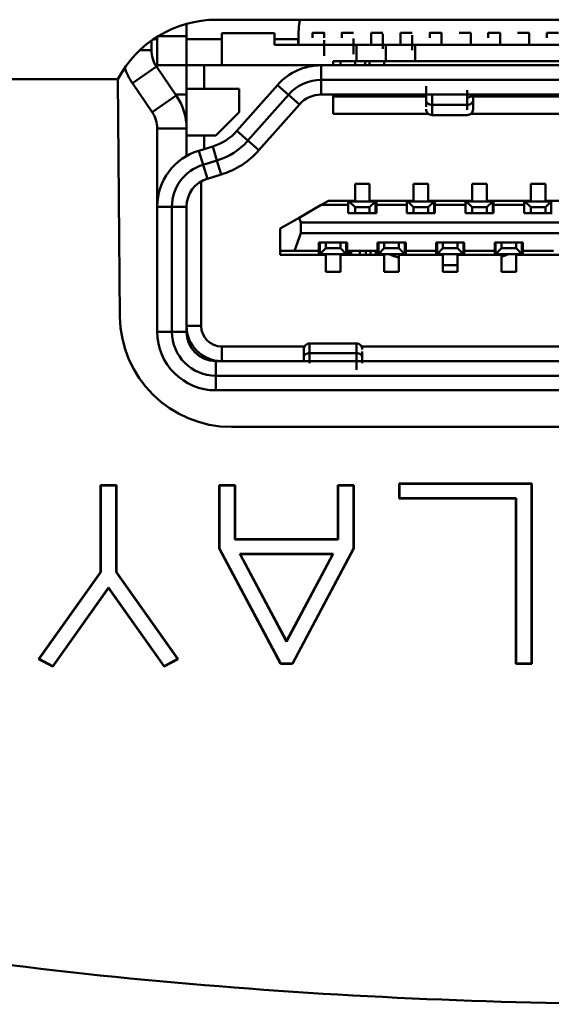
# Model space of a CAD drawing. Header units: inches. Extents: x 3.3 to 32.6, y -0.9 to 23.7.
# Tile 24 of 51: x 13.442 to 13.799, y 17.667 to 18.329. Entities that reach past the tile are written whole.
import ezdxf

# ---------------------------------------------------------------- set-up
doc = ezdxf.new("R2010")
doc.units = ezdxf.units.IN
doc.header["$MEASUREMENT"] = 0
doc.layers.add('Visible Edges(ANSI)', color=7, linetype='Continuous', lineweight=50)

msp = doc.modelspace()

# ---------------------------------------------------------------- linework, layer by layer
at = {"layer": 'Visible Edges(ANSI)'}
for p, q in [((13.57392, 18.32909), (14.08589, 18.32909)), ((13.55376, 18.32632), (13.55376, 18.3181)), ((13.55376, 18.3181), (13.55376, 18.32632)), ((13.53407, 18.31609), (13.53172, 18.31609)), ((13.55376, 18.3181), (13.53485, 18.3181)), ((13.53485, 18.3181), (13.55376, 18.3181)), ((13.57738, 18.31609), (13.55376, 18.31609)), ((13.57738, 18.32007), (13.57738, 18.29842)), ((13.61281, 18.32007), (13.57738, 18.32007)), ((13.61281, 18.3122), (13.61281, 18.32007)), ((13.61281, 18.31609), (13.62865, 18.31609)), ((13.62868, 18.3122), (13.62865, 18.31609)), ((13.62888, 18.3122), (13.62888, 18.31609)), ((13.63841, 18.32027), (13.64628, 18.32027)), ((13.65809, 18.32027), (13.66596, 18.32027)), ((13.66596, 18.32027), (13.65809, 18.32027)), ((13.67778, 18.32027), (13.68565, 18.32027)), ((13.69746, 18.32027), (13.70533, 18.32027)), ((13.70533, 18.32027), (13.69746, 18.32027)), ((13.71715, 18.32027), (13.72502, 18.32027)), ((13.73683, 18.32027), (13.7447, 18.32027)), ((13.7447, 18.32027), (13.73683, 18.32027)), ((13.75652, 18.32027), (13.76439, 18.32027)), ((13.7762, 18.32027), (13.78407, 18.32027)), ((13.78407, 18.32027), (13.7762, 18.32027)), ((13.79589, 18.32027), (13.80376, 18.32027)), ((13.53014, 18.30866), (13.52247, 18.30866)), ((13.52247, 18.30866), (13.53014, 18.30866)), ((13.53014, 18.30866), (13.53014, 18.31498)), ((13.53014, 18.30866), (13.53014, 18.31498)), ((13.66793, 18.3122), (13.61281, 18.3122)), ((13.66793, 18.3122), (13.61281, 18.3122)), ((13.66793, 18.30118), (13.66793, 18.3122)), ((13.66793, 18.30118), (13.66793, 18.3122)), ((13.68762, 18.3122), (13.68762, 18.30118)), ((13.9514, 18.3122), (13.7073, 18.3122)), ((13.9514, 18.3122), (13.7073, 18.3122)), ((13.7073, 18.3122), (13.7073, 18.30118)), ((13.7073, 18.30118), (13.7073, 18.3122)), ((13.53359, 18.29753), (13.51735, 18.28639)), ((13.51735, 18.28639), (13.53359, 18.29753)), ((13.54686, 18.27816), (13.53359, 18.29753)), ((13.55376, 18.29842), (13.53407, 18.29842)), ((13.53407, 18.29842), (13.53407, 18.29681)), ((13.53407, 18.29842), (13.55376, 18.29842)), ((13.55376, 18.29842), (13.56557, 18.29842)), ((13.55376, 18.29842), (13.56557, 18.29842)), ((13.55376, 18.28267), (13.55376, 18.29842)), ((13.57738, 18.29842), (13.56557, 18.29842)), ((13.56557, 18.29842), (13.56557, 18.28267)), ((13.56557, 18.29842), (13.57738, 18.29842)), ((13.56557, 18.29842), (13.56557, 18.28267)), ((13.57738, 18.29842), (13.64431, 18.29842)), ((13.64037, 18.29822), (13.64037, 18.29842)), ((13.64037, 18.29822), (13.64037, 18.29842)), ((13.64431, 18.28858), (13.64431, 18.29842)), ((13.64431, 18.29842), (13.85258, 18.29842)), ((13.64431, 18.29842), (13.64431, 18.28858)), ((13.65218, 18.30118), (13.66793, 18.30118)), ((13.65218, 18.29842), (13.65218, 18.30118)), ((13.65218, 18.29842), (13.65218, 18.30118)), ((13.65218, 18.30118), (13.66793, 18.30118)), ((13.65711, 18.30118), (13.65711, 18.29842)), ((13.65711, 18.29842), (13.65711, 18.30118)), ((13.66695, 18.29842), (13.66695, 18.30118)), ((13.67384, 18.30118), (13.67384, 18.29842)), ((13.67679, 18.30118), (13.67679, 18.29842)), ((13.67679, 18.29842), (13.67679, 18.30118)), ((13.68663, 18.29842), (13.68663, 18.30118)), ((13.7073, 18.30118), (13.9514, 18.30118)), ((13.7073, 18.30118), (13.9514, 18.30118)), ((13.00385, 18.28909), (13.50759, 18.28909)), ((13.00386, 18.28909), (13.50759, 18.28909)), ((13.50898, 18.12966), (13.50759, 18.28909)), ((13.51735, 18.28639), (13.53063, 18.26703)), ((13.53063, 18.26703), (13.51735, 18.28639)), ((13.55376, 18.28267), (13.56557, 18.28267)), ((13.56557, 18.28267), (13.55376, 18.28267)), ((13.55376, 18.28267), (13.55376, 18.27873)), ((13.55376, 18.27873), (13.55376, 18.28267)), ((13.56557, 18.28267), (13.58919, 18.28267)), ((13.56557, 18.28267), (13.58919, 18.28267)), ((13.58761, 18.2543), (13.61479, 18.2851)), ((13.58919, 18.28267), (13.58919, 18.26692)), ((13.58919, 18.28267), (13.58919, 18.26692)), ((13.62217, 18.27859), (13.61479, 18.2851)), ((13.61479, 18.2851), (13.62217, 18.27859)), ((13.64431, 18.28858), (13.85258, 18.28858)), ((13.64431, 18.27873), (13.64431, 18.28858)), ((13.85258, 18.28858), (13.64431, 18.28858)), ((13.64431, 18.27873), (13.64431, 18.28858)), ((13.54686, 18.27816), (13.53063, 18.26703)), ((13.53063, 18.26703), (13.54686, 18.27816)), ((13.55376, 18.27873), (13.54647, 18.27873)), ((13.54647, 18.27873), (13.55376, 18.27873)), ((13.55376, 18.27873), (13.55376, 18.2559)), ((13.55376, 18.2559), (13.55376, 18.27873)), ((13.59499, 18.24779), (13.62217, 18.27859)), ((13.62217, 18.27859), (13.59499, 18.24779)), ((13.62217, 18.27859), (13.62955, 18.27208)), ((13.62217, 18.27859), (13.62955, 18.27208)), ((13.85258, 18.27873), (13.64431, 18.27873)), ((13.65218, 18.26574), (13.65218, 18.27873)), ((13.65218, 18.26574), (13.65218, 18.27873)), ((13.71476, 18.27755), (13.65218, 18.27755)), ((13.65711, 18.27873), (13.65711, 18.27755)), ((13.65711, 18.27755), (13.65711, 18.27873)), ((13.66695, 18.27755), (13.66695, 18.27873)), ((13.67384, 18.27873), (13.67384, 18.27755)), ((13.67679, 18.27873), (13.67679, 18.27755)), ((13.67679, 18.27755), (13.67679, 18.27873)), ((13.68663, 18.27755), (13.68663, 18.27873)), ((13.71476, 18.27873), (13.71476, 18.27463)), ((13.71476, 18.27463), (13.71476, 18.27873)), ((13.7187, 18.27873), (13.7187, 18.27184)), ((13.7187, 18.27873), (13.7187, 18.27184)), ((13.74232, 18.27184), (13.74232, 18.27873)), ((13.91244, 18.27755), (13.74496, 18.27755)), ((13.74626, 18.27873), (13.74626, 18.27463)), ((13.62955, 18.27208), (13.60237, 18.24128)), ((13.7187, 18.27184), (13.74232, 18.27184)), ((13.7187, 18.27184), (13.74232, 18.27184)), ((13.58919, 18.26692), (13.57344, 18.25118)), ((13.58919, 18.26692), (13.57344, 18.25118)), ((13.71634, 18.26574), (13.65218, 18.26574)), ((13.65218, 18.26574), (13.71634, 18.26574)), ((13.7187, 18.26495), (13.74232, 18.26495)), ((13.91638, 18.26574), (13.74468, 18.26574)), ((13.74468, 18.26574), (13.91638, 18.26574)), ((13.53407, 18.20334), (13.53407, 18.2559)), ((13.53407, 18.2559), (13.55376, 18.2559)), ((13.53407, 18.2559), (13.55376, 18.2559)), ((13.55376, 18.2559), (13.55376, 18.25118)), ((13.55376, 18.2559), (13.55376, 18.25118)), ((13.55376, 18.23744), (13.55376, 18.25118)), ((13.55376, 18.25118), (13.56557, 18.25118)), ((13.56557, 18.25118), (13.55376, 18.25118)), ((13.57344, 18.25118), (13.56557, 18.25118)), ((13.56557, 18.25118), (13.56557, 18.24209)), ((13.56557, 18.25118), (13.56557, 18.24209)), ((13.57344, 18.25118), (13.56557, 18.25118)), ((13.58761, 18.2543), (13.59499, 18.24779)), ((13.59499, 18.24779), (13.58761, 18.2543)), ((13.56201, 18.24101), (13.57134, 18.24385)), ((13.57134, 18.24385), (13.56201, 18.24101)), ((13.57134, 18.24385), (13.5742, 18.23443)), ((13.5742, 18.23443), (13.57134, 18.24385)), ((13.59499, 18.24779), (13.60237, 18.24128)), ((13.60237, 18.24128), (13.59499, 18.24779)), ((13.56201, 18.24101), (13.56487, 18.23159)), ((13.56487, 18.23159), (13.56201, 18.24101)), ((13.56487, 18.23159), (13.5742, 18.23443)), ((13.5742, 18.23443), (13.56487, 18.23159)), ((13.56773, 18.22218), (13.56487, 18.23159)), ((13.56773, 18.22218), (13.56487, 18.23159)), ((13.5742, 18.23443), (13.57705, 18.22501)), ((13.57705, 18.22501), (13.5742, 18.23443)), ((13.57705, 18.22501), (13.56773, 18.22218)), ((13.5636, 18.22039), (13.5636, 18.12322)), ((13.5636, 18.22039), (13.5636, 18.12322)), ((13.66695, 18.20728), (13.66695, 18.2187)), ((13.66695, 18.2187), (13.67679, 18.2187)), ((13.66695, 18.20728), (13.66695, 18.2187)), ((13.66695, 18.2187), (13.67679, 18.2187)), ((13.67679, 18.2187), (13.67679, 18.20728)), ((13.67679, 18.2187), (13.67679, 18.20728)), ((13.70632, 18.20728), (13.70632, 18.2187)), ((13.70632, 18.2187), (13.71616, 18.2187)), ((13.70632, 18.20728), (13.70632, 18.2187)), ((13.70632, 18.2187), (13.71616, 18.2187)), ((13.71616, 18.2187), (13.71616, 18.20728)), ((13.71616, 18.2187), (13.71616, 18.20728)), ((13.74569, 18.20728), (13.74569, 18.2187)), ((13.74569, 18.2187), (13.75553, 18.2187)), ((13.74569, 18.20728), (13.74569, 18.2187)), ((13.74569, 18.2187), (13.75553, 18.2187)), ((13.75553, 18.2187), (13.75553, 18.20728)), ((13.75553, 18.2187), (13.75553, 18.20728)), ((13.78506, 18.20728), (13.78506, 18.2187)), ((13.78506, 18.2187), (13.7949, 18.2187)), ((13.78506, 18.20728), (13.78506, 18.2187)), ((13.78506, 18.2187), (13.7949, 18.2187)), ((13.7949, 18.2187), (13.7949, 18.20728)), ((13.7949, 18.2187), (13.7949, 18.20728)), ((13.53407, 18.11929), (13.53407, 18.20334)), ((13.53407, 18.20334), (13.54392, 18.20334)), ((13.54392, 18.20334), (13.53407, 18.20334)), ((13.54392, 18.20334), (13.54392, 18.11929)), ((13.54392, 18.11929), (13.54392, 18.20334)), ((13.54392, 18.20334), (13.55376, 18.20334)), ((13.54392, 18.20334), (13.55376, 18.20334)), ((13.55376, 18.20334), (13.55376, 18.11929)), ((13.55376, 18.20334), (13.55376, 18.11929)), ((13.62941, 18.19592), (13.64431, 18.20452)), ((13.62941, 18.19592), (13.64431, 18.20452)), ((13.64431, 18.20452), (13.64908, 18.20728)), ((13.64908, 18.20728), (13.64431, 18.20452)), ((13.64431, 18.20452), (13.66242, 18.20452)), ((13.64431, 18.20452), (13.66242, 18.20452)), ((13.64908, 18.20728), (13.66695, 18.20728)), ((13.66242, 18.20728), (13.64908, 18.20728)), ((13.66242, 18.20452), (13.66242, 18.20728)), ((13.66242, 18.20452), (13.66242, 18.20728)), ((13.66242, 18.20452), (13.66242, 18.19901)), ((13.66242, 18.19901), (13.66242, 18.20452)), ((13.66301, 18.20688), (13.66695, 18.20295)), ((13.68073, 18.20688), (13.66301, 18.20688)), ((13.66695, 18.20295), (13.67679, 18.20295)), ((13.66695, 18.20295), (13.66695, 18.19901)), ((13.67679, 18.20295), (13.66695, 18.20295)), ((13.67679, 18.20728), (13.70632, 18.20728)), ((13.67679, 18.20295), (13.68073, 18.20688)), ((13.67679, 18.20295), (13.68073, 18.20688)), ((13.67679, 18.19901), (13.67679, 18.20295)), ((13.67679, 18.19901), (13.67679, 18.20295)), ((13.68073, 18.20688), (13.68073, 18.19901)), ((13.68073, 18.20688), (13.68073, 18.19901)), ((13.68132, 18.20688), (13.68073, 18.20688)), ((13.70179, 18.20728), (13.68132, 18.20728)), ((13.68132, 18.20728), (13.68132, 18.20452)), ((13.68132, 18.20728), (13.68132, 18.20452)), ((13.68132, 18.19901), (13.68132, 18.20452)), ((13.68132, 18.20452), (13.70179, 18.20452)), ((13.68132, 18.20452), (13.70179, 18.20452)), ((13.68132, 18.20452), (13.68132, 18.19901)), ((13.70179, 18.20452), (13.70179, 18.20728)), ((13.70179, 18.20452), (13.70179, 18.20728)), ((13.70179, 18.20452), (13.70179, 18.19901)), ((13.70179, 18.19901), (13.70179, 18.20452)), ((13.70238, 18.20688), (13.70632, 18.20295)), ((13.7201, 18.20688), (13.70238, 18.20688)), ((13.70632, 18.20295), (13.71616, 18.20295)), ((13.70632, 18.20295), (13.70632, 18.19901)), ((13.71616, 18.20295), (13.70632, 18.20295)), ((13.71616, 18.20728), (13.74569, 18.20728)), ((13.71616, 18.20295), (13.7201, 18.20688)), ((13.71616, 18.20295), (13.7201, 18.20688)), ((13.71616, 18.19901), (13.71616, 18.20295)), ((13.71616, 18.19901), (13.71616, 18.20295)), ((13.7201, 18.20688), (13.7201, 18.19901)), ((13.7201, 18.20688), (13.7201, 18.19901)), ((13.72069, 18.20688), (13.7201, 18.20688)), ((13.74116, 18.20728), (13.72069, 18.20728)), ((13.72069, 18.20728), (13.72069, 18.20452)), ((13.72069, 18.20728), (13.72069, 18.20452)), ((13.72069, 18.19901), (13.72069, 18.20452)), ((13.72069, 18.20452), (13.74116, 18.20452)), ((13.72069, 18.20452), (13.74116, 18.20452)), ((13.72069, 18.20452), (13.72069, 18.19901)), ((13.74116, 18.20452), (13.74116, 18.20728)), ((13.74116, 18.20452), (13.74116, 18.20728)), ((13.74116, 18.20452), (13.74116, 18.19901)), ((13.74116, 18.19901), (13.74116, 18.20452)), ((13.74175, 18.20688), (13.74569, 18.20295)), ((13.75947, 18.20688), (13.74175, 18.20688)), ((13.74569, 18.20295), (13.75553, 18.20295)), ((13.74569, 18.20295), (13.74569, 18.19901)), ((13.75553, 18.20295), (13.74569, 18.20295)), ((13.75553, 18.20728), (13.78506, 18.20728)), ((13.75553, 18.20295), (13.75947, 18.20688)), ((13.75553, 18.20295), (13.75947, 18.20688)), ((13.75553, 18.19901), (13.75553, 18.20295)), ((13.75553, 18.19901), (13.75553, 18.20295)), ((13.75947, 18.20688), (13.75947, 18.19901)), ((13.75947, 18.20688), (13.75947, 18.19901)), ((13.76006, 18.20688), (13.75947, 18.20688)), ((13.78053, 18.20728), (13.76006, 18.20728)), ((13.76006, 18.20728), (13.76006, 18.20452)), ((13.76006, 18.20728), (13.76006, 18.20452)), ((13.76006, 18.19901), (13.76006, 18.20452)), ((13.76006, 18.20452), (13.78053, 18.20452)), ((13.76006, 18.20452), (13.78053, 18.20452)), ((13.76006, 18.20452), (13.76006, 18.19901)), ((13.78053, 18.20452), (13.78053, 18.20728)), ((13.78053, 18.20452), (13.78053, 18.20728)), ((13.78053, 18.20452), (13.78053, 18.19901)), ((13.78053, 18.19901), (13.78053, 18.20452)), ((13.78112, 18.20688), (13.78506, 18.20295)), ((13.79884, 18.20688), (13.78112, 18.20688)), ((13.78506, 18.20295), (13.7949, 18.20295)), ((13.78506, 18.20295), (13.78506, 18.19901)), ((13.7949, 18.20295), (13.78506, 18.20295)), ((13.7949, 18.20728), (13.82443, 18.20728)), ((13.7949, 18.20295), (13.79884, 18.20688)), ((13.7949, 18.20295), (13.79884, 18.20688)), ((13.7949, 18.19901), (13.7949, 18.20295)), ((13.7949, 18.19901), (13.7949, 18.20295)), ((13.79884, 18.20688), (13.79884, 18.19901)), ((13.79884, 18.20688), (13.79884, 18.19901)), ((13.66242, 18.19901), (13.68132, 18.19901)), ((13.68132, 18.19901), (13.66242, 18.19901)), ((13.70179, 18.19901), (13.72069, 18.19901)), ((13.72069, 18.19901), (13.70179, 18.19901)), ((13.74116, 18.19901), (13.76006, 18.19901)), ((13.76006, 18.19901), (13.74116, 18.19901)), ((13.78053, 18.19901), (13.79943, 18.19901)), ((13.79943, 18.19901), (13.78053, 18.19901)), ((13.61675, 18.18861), (13.62941, 18.19592)), ((13.61675, 18.18861), (13.62941, 18.19592)), ((13.62941, 18.19592), (13.63053, 18.19271)), ((13.63053, 18.19271), (13.62941, 18.19592)), ((14.02817, 18.19271), (13.63053, 18.19271)), ((13.63053, 18.19271), (13.63053, 18.18562)), ((13.63053, 18.19271), (13.63053, 18.18562)), ((14.02817, 18.19271), (13.63053, 18.19271)), ((13.61675, 18.17381), (13.61675, 18.18861)), ((13.61675, 18.17381), (13.61675, 18.18861)), ((13.6264, 18.17381), (13.63053, 18.18562)), ((13.63053, 18.18562), (13.6264, 18.17381)), ((13.63053, 18.18562), (14.02817, 18.18562)), ((13.63053, 18.18562), (14.02817, 18.18562)), ((13.64274, 18.17933), (13.66163, 18.17933)), ((13.66163, 18.17933), (13.64274, 18.17933)), ((13.64274, 18.17933), (13.64274, 18.17381)), ((13.64274, 18.17381), (13.64274, 18.17933)), ((13.64333, 18.17145), (13.64333, 18.17933)), ((13.64726, 18.17933), (13.64726, 18.17539)), ((13.64726, 18.17933), (13.64726, 18.17539)), ((13.65711, 18.17539), (13.65711, 18.17933)), ((13.65711, 18.17539), (13.65711, 18.17933)), ((13.66104, 18.17933), (13.66104, 18.17145)), ((13.66163, 18.17381), (13.66163, 18.17933)), ((13.66163, 18.17933), (13.66163, 18.17381)), ((13.701, 18.17933), (13.68211, 18.17933)), ((13.68211, 18.17933), (13.68211, 18.17381)), ((13.68211, 18.17933), (13.701, 18.17933)), ((13.68211, 18.17381), (13.68211, 18.17933)), ((13.6827, 18.17145), (13.6827, 18.17933)), ((13.68663, 18.17933), (13.68663, 18.17539)), ((13.68663, 18.17933), (13.68663, 18.17539)), ((13.69648, 18.17539), (13.69648, 18.17933)), ((13.69648, 18.17539), (13.69648, 18.17933)), ((13.70041, 18.17933), (13.70041, 18.17145)), ((13.701, 18.17381), (13.701, 18.17933)), ((13.701, 18.17933), (13.701, 18.17381)), ((13.74037, 18.17933), (13.72148, 18.17933)), ((13.72148, 18.17933), (13.72148, 18.17381)), ((13.72148, 18.17933), (13.74037, 18.17933)), ((13.72148, 18.17381), (13.72148, 18.17933)), ((13.72207, 18.17145), (13.72207, 18.17933)), ((13.726, 18.17933), (13.726, 18.17539)), ((13.726, 18.17933), (13.726, 18.17539)), ((13.73585, 18.17539), (13.73585, 18.17933)), ((13.73585, 18.17539), (13.73585, 18.17933)), ((13.73978, 18.17933), (13.73978, 18.17145)), ((13.74037, 18.17381), (13.74037, 18.17933)), ((13.74037, 18.17933), (13.74037, 18.17381)), ((13.77974, 18.17933), (13.76085, 18.17933)), ((13.76085, 18.17933), (13.76085, 18.17381)), ((13.76085, 18.17933), (13.77974, 18.17933)), ((13.76085, 18.17381), (13.76085, 18.17933)), ((13.76144, 18.17145), (13.76144, 18.17933)), ((13.76537, 18.17933), (13.76537, 18.17539)), ((13.76537, 18.17933), (13.76537, 18.17539)), ((13.77522, 18.17539), (13.77522, 18.17933)), ((13.77522, 18.17539), (13.77522, 18.17933)), ((13.77915, 18.17933), (13.77915, 18.17145)), ((13.77974, 18.17381), (13.77974, 18.17933)), ((13.77974, 18.17933), (13.77974, 18.17381)), ((13.6264, 18.17381), (13.61675, 18.17381)), ((13.6264, 18.17381), (13.61675, 18.17381)), ((13.61675, 18.17106), (13.61675, 18.17381)), ((13.61675, 18.17381), (13.61675, 18.17106)), ((13.64726, 18.17106), (13.61675, 18.17106)), ((13.61675, 18.17106), (13.64274, 18.17106)), ((13.64274, 18.17381), (13.6264, 18.17381)), ((13.64274, 18.17381), (13.6264, 18.17381)), ((13.64274, 18.17106), (13.64274, 18.17381)), ((13.64274, 18.17106), (13.64274, 18.17381)), ((13.64274, 18.17145), (13.64333, 18.17145)), ((13.64333, 18.17145), (13.64726, 18.17539)), ((13.64726, 18.17539), (13.64333, 18.17145)), ((13.66104, 18.17145), (13.64333, 18.17145)), ((13.64726, 18.17539), (13.65711, 18.17539)), ((13.64726, 18.17539), (13.65711, 18.17539)), ((13.64726, 18.15964), (13.64726, 18.17106)), ((13.66104, 18.17145), (13.65711, 18.17539)), ((13.65711, 18.17539), (13.66104, 18.17145)), ((13.68663, 18.17106), (13.65711, 18.17106)), ((13.65711, 18.17106), (13.65711, 18.15964)), ((13.68211, 18.17381), (13.66163, 18.17381)), ((13.68211, 18.17381), (13.66163, 18.17381)), ((13.66163, 18.17381), (13.66163, 18.17106)), ((13.66281, 18.17381), (13.66281, 18.17145)), ((13.66439, 18.17381), (13.66439, 18.17106)), ((13.67029, 18.17381), (13.67029, 18.17106)), ((13.67029, 18.17106), (13.67029, 18.17381)), ((13.67423, 18.17106), (13.67423, 18.17381)), ((13.67738, 18.17381), (13.67738, 18.17106)), ((13.68092, 18.17381), (13.68092, 18.17145)), ((13.68092, 18.17145), (13.6827, 18.17145)), ((13.68211, 18.17106), (13.68211, 18.17381)), ((13.6827, 18.17145), (13.68663, 18.17539)), ((13.68663, 18.17539), (13.6827, 18.17145)), ((13.70041, 18.17145), (13.6827, 18.17145)), ((13.68663, 18.17539), (13.69648, 18.17539)), ((13.68663, 18.17539), (13.69648, 18.17539)), ((13.68663, 18.15964), (13.68663, 18.17106)), ((13.68663, 18.15964), (13.68663, 18.17106)), ((13.70041, 18.17145), (13.69648, 18.17539)), ((13.69648, 18.17539), (13.70041, 18.17145)), ((13.726, 18.17106), (13.69648, 18.17106)), ((13.69648, 18.17106), (13.69648, 18.15964)), ((13.69648, 18.17106), (13.69648, 18.15964)), ((13.72148, 18.17381), (13.701, 18.17381)), ((13.72148, 18.17381), (13.701, 18.17381)), ((13.701, 18.17381), (13.701, 18.17106)), ((13.701, 18.17381), (13.701, 18.17106)), ((13.701, 18.17106), (13.72148, 18.17106)), ((13.72148, 18.17106), (13.72148, 18.17381)), ((13.72148, 18.17106), (13.72148, 18.17381)), ((13.72148, 18.17145), (13.72207, 18.17145)), ((13.72207, 18.17145), (13.726, 18.17539)), ((13.726, 18.17539), (13.72207, 18.17145)), ((13.73978, 18.17145), (13.72207, 18.17145)), ((13.726, 18.17539), (13.73585, 18.17539)), ((13.726, 18.17539), (13.73585, 18.17539)), ((13.726, 18.15964), (13.726, 18.17106)), ((13.726, 18.15964), (13.726, 18.17106)), ((13.73978, 18.17145), (13.73585, 18.17539)), ((13.73585, 18.17539), (13.73978, 18.17145)), ((13.76537, 18.17106), (13.73585, 18.17106)), ((13.73585, 18.17106), (13.73585, 18.15964)), ((13.73585, 18.17106), (13.73585, 18.15964)), ((13.76085, 18.17381), (13.74037, 18.17381)), ((13.76085, 18.17381), (13.74037, 18.17381)), ((13.74037, 18.17381), (13.74037, 18.17106)), ((13.74037, 18.17381), (13.74037, 18.17106)), ((13.74037, 18.17106), (13.76085, 18.17106)), ((13.76085, 18.17106), (13.76085, 18.17381)), ((13.76085, 18.17106), (13.76085, 18.17381)), ((13.76085, 18.17145), (13.76144, 18.17145)), ((13.76144, 18.17145), (13.76537, 18.17539)), ((13.76537, 18.17539), (13.76144, 18.17145)), ((13.77915, 18.17145), (13.76144, 18.17145)), ((13.76537, 18.17539), (13.77522, 18.17539)), ((13.76537, 18.17539), (13.77522, 18.17539)), ((13.76537, 18.15964), (13.76537, 18.17106)), ((13.76537, 18.15964), (13.76537, 18.17106)), ((13.77915, 18.17145), (13.77522, 18.17539)), ((13.77522, 18.17539), (13.77915, 18.17145)), ((13.80474, 18.17106), (13.77522, 18.17106)), ((13.77522, 18.17106), (13.77522, 18.15964)), ((13.77522, 18.17106), (13.77522, 18.15964)), ((13.80022, 18.17381), (13.77974, 18.17381)), ((13.80022, 18.17381), (13.77974, 18.17381)), ((13.77974, 18.17381), (13.77974, 18.17106)), ((13.77974, 18.17381), (13.77974, 18.17106)), ((13.77974, 18.17106), (13.80022, 18.17106)), ((13.73282, 18.16409), (13.72712, 18.16409)), ((13.65711, 18.15964), (13.64726, 18.15964)), ((13.69648, 18.15964), (13.68663, 18.15964)), ((13.69648, 18.15964), (13.68663, 18.15964)), ((13.73585, 18.15964), (13.726, 18.15964)), ((13.73585, 18.15964), (13.726, 18.15964)), ((13.77522, 18.15964), (13.76537, 18.15964)), ((13.77522, 18.15964), (13.76537, 18.15964)), ((13.53407, 18.11929), (13.54392, 18.11929)), ((13.54392, 18.11929), (13.53407, 18.11929)), ((13.55376, 18.11929), (13.54392, 18.11929)), ((13.55376, 18.11929), (13.54392, 18.11929)), ((13.5636, 18.12322), (13.55376, 18.12322)), ((13.55376, 18.12322), (13.5636, 18.12322)), ((13.66793, 18.11141), (13.63644, 18.11141)), ((13.57738, 18.10944), (13.63303, 18.10944)), ((13.57738, 18.10944), (13.63303, 18.10944)), ((13.57738, 18.0996), (13.57738, 18.10944)), ((13.57738, 18.10944), (13.57738, 18.0996)), ((13.66793, 18.10497), (13.63644, 18.10497)), ((13.63644, 18.0996), (13.63644, 18.10497)), ((13.63644, 18.10497), (13.66793, 18.10497)), ((13.66793, 18.0996), (13.66793, 18.10497)), ((13.66793, 18.10497), (13.66793, 18.0996)), ((13.67134, 18.10944), (13.98736, 18.10944)), ((13.67134, 18.10944), (13.98736, 18.10944)), ((13.57344, 18.08976), (13.57344, 18.0996)), ((13.57344, 18.08976), (13.57344, 18.0996)), ((13.57344, 18.0996), (14.08526, 18.0996)), ((13.57344, 18.0996), (14.08526, 18.0996)), ((13.6325, 18.10211), (13.6325, 18.0996)), ((13.67187, 18.10211), (13.67187, 18.0996)), ((13.67187, 18.10211), (13.67187, 18.0996)), ((13.57344, 18.08976), (13.57344, 18.07992)), ((13.57344, 18.08976), (14.08526, 18.08976)), ((13.57344, 18.07992), (13.57344, 18.08976)), ((14.08526, 18.08976), (13.57344, 18.08976)), ((14.08526, 18.07992), (13.57344, 18.07992)), ((13.57344, 18.07992), (14.08526, 18.07992)), ((14.07583, 18.05532), (13.58398, 18.05532)), ((13.49595, 17.95766), (13.49596, 18.01616)), ((13.49596, 18.01616), (13.50678, 18.01616)), ((13.49617, 18.01595), (13.49596, 18.01616)), ((13.49617, 17.95759), (13.49617, 18.01595)), ((13.49617, 18.01595), (13.50657, 18.01595)), ((13.50657, 18.01595), (13.50678, 18.01616)), ((13.50657, 18.01595), (13.50657, 17.95759)), ((13.50678, 18.01616), (13.50679, 17.95766)), ((13.57559, 17.97364), (13.57559, 18.01616)), ((13.57559, 18.01616), (13.5758, 18.01595)), ((13.57559, 18.01616), (13.58652, 18.01616)), ((13.5758, 18.01595), (13.58631, 18.01595)), ((13.5758, 17.9737), (13.5758, 18.01595)), ((13.58631, 18.01595), (13.58652, 18.01616)), ((13.58631, 18.01595), (13.58631, 17.97971)), ((13.58652, 18.01616), (13.58652, 17.97992)), ((13.65532, 18.01616), (13.66615, 18.01616)), ((13.65553, 18.01595), (13.65532, 18.01616)), ((13.65532, 17.97992), (13.65532, 18.01616)), ((13.65553, 18.01595), (13.66594, 18.01595)), ((13.65553, 17.97971), (13.65553, 18.01595)), ((13.66594, 18.01595), (13.66615, 18.01616)), ((13.66594, 18.01595), (13.66594, 17.9737)), ((13.66615, 18.01616), (13.66615, 17.97364)), ((13.6966, 18.01727), (13.78574, 18.01727)), ((13.6966, 18.01727), (13.69681, 18.01706)), ((13.6966, 18.00725), (13.6966, 18.01727)), ((13.69681, 18.01706), (13.78553, 18.01706)), ((13.69681, 18.00746), (13.69681, 18.01706)), ((13.78553, 18.01706), (13.78574, 18.01727)), ((13.78553, 18.01706), (13.78553, 17.89632)), ((13.78574, 18.01727), (13.78575, 17.8961)), ((13.69681, 18.00746), (13.6966, 18.00725)), ((13.77492, 18.00725), (13.6966, 18.00725)), ((13.77513, 18.00746), (13.69681, 18.00746)), ((13.77491, 17.8961), (13.77492, 18.00725)), ((13.77513, 18.00746), (13.77492, 18.00725)), ((13.77513, 17.89632), (13.77513, 18.00746)), ((13.58631, 17.97971), (13.58652, 17.97992)), ((13.58631, 17.97971), (13.65553, 17.97971)), ((13.58652, 17.97992), (13.65532, 17.97992)), ((13.65553, 17.97971), (13.65532, 17.97992)), ((13.5758, 17.9737), (13.57559, 17.97364)), ((13.61687, 17.8961), (13.57559, 17.97364)), ((13.617, 17.89632), (13.5758, 17.9737)), ((13.66594, 17.9737), (13.62484, 17.89632)), ((13.66615, 17.97364), (13.62497, 17.8961)), ((13.66594, 17.9737), (13.66615, 17.97364)), ((13.62092, 17.91095), (13.58951, 17.96991)), ((13.58951, 17.96991), (13.65233, 17.96991)), ((13.58951, 17.96991), (13.58986, 17.9697)), ((13.58986, 17.9697), (13.62092, 17.91141)), ((13.65198, 17.9697), (13.58986, 17.9697)), ((13.65233, 17.96991), (13.62092, 17.91095)), ((13.62092, 17.91141), (13.65198, 17.9697)), ((13.65233, 17.96991), (13.65198, 17.9697)), ((13.45436, 17.89924), (13.49595, 17.95766)), ((13.45468, 17.89932), (13.49617, 17.95759)), ((13.49617, 17.95759), (13.49595, 17.95766)), ((13.50657, 17.95759), (13.50679, 17.95766)), ((13.50657, 17.95759), (13.54776, 17.89932)), ((13.50679, 17.95766), (13.54809, 17.89924)), ((13.50132, 17.94739), (13.46391, 17.89456)), ((13.50132, 17.94702), (13.46398, 17.89428)), ((13.53883, 17.89446), (13.50132, 17.94739)), ((13.50132, 17.94739), (13.50132, 17.94702)), ((13.53876, 17.89418), (13.50132, 17.94702)), ((13.62092, 17.91141), (13.62092, 17.91095)), ((13.45436, 17.89924), (13.45468, 17.89932)), ((13.46398, 17.89428), (13.45436, 17.89924)), ((13.46391, 17.89456), (13.45468, 17.89932)), ((13.54809, 17.89924), (13.53876, 17.89418)), ((13.54776, 17.89932), (13.53883, 17.89446)), ((13.54776, 17.89932), (13.54809, 17.89924)), ((13.46391, 17.89456), (13.46398, 17.89428)), ((13.53883, 17.89446), (13.53876, 17.89418)), ((13.617, 17.89632), (13.61687, 17.8961)), ((13.62497, 17.8961), (13.61687, 17.8961)), ((13.62484, 17.89632), (13.617, 17.89632)), ((13.62484, 17.89632), (13.62497, 17.8961)), ((13.77513, 17.89632), (13.77491, 17.8961)), ((13.78575, 17.8961), (13.77491, 17.8961)), ((13.78553, 17.89632), (13.77513, 17.89632)), ((13.78553, 17.89632), (13.78575, 17.8961))]:
    msp.add_line(p, q, dxfattribs=at)
for centre, radius, start, end in [((13.57392, 18.25409), 0.075, 90, 152.18186), ((13.72688, 18.31609), 0.098, 172.37707, 180), ((13.73683, 18.30452), 0.01575, 90, 90), ((13.73683, 18.30452), 0.01575, 90, 90), ((13.7762, 18.30452), 0.01575, 90, 90), ((13.7762, 18.30452), 0.01575, 90, 90), ((13.54982, 18.30866), 0.01969, 180, 214.43284), ((13.54982, 18.30866), 0.03937, 197.52003, 214.43284), ((13.54982, 18.30866), 0.03937, 197.52003, 214.43284), ((13.64431, 18.25905), 0.03937, 90, 138.5666), ((13.64431, 18.25905), 0.02953, 90, 138.5666), ((13.64431, 18.25905), 0.02953, 90, 138.5666), ((13.51439, 18.2559), 0.03937, 0, 34.43284), ((13.51439, 18.2559), 0.03937, 0, 34.43284), ((13.64431, 18.25905), 0.01969, 90, 138.5666), ((13.64431, 18.25905), 0.01969, 90, 138.5666), ((13.51439, 18.2559), 0.01969, 0, 34.43284), ((13.51439, 18.2559), 0.01969, 0, 34.43284), ((13.7187, 18.26889), 0.00394, 179.99958, 270), ((13.74232, 18.26889), 0.00394, 270, 0.00042), ((13.56104, 18.27775), 0.03543, 286.88818, 318.5666), ((13.56104, 18.27775), 0.03543, 286.88818, 318.5666), ((13.56104, 18.27775), 0.04528, 286.88818, 318.5666), ((13.56104, 18.27775), 0.04528, 286.88818, 318.5666), ((13.57344, 18.20334), 0.03937, 106.88818, 180), ((13.57344, 18.20334), 0.03937, 106.88818, 180), ((13.56104, 18.27775), 0.05512, 286.88818, 318.5666), ((13.57344, 18.20334), 0.02953, 106.88818, 180), ((13.57344, 18.20334), 0.02953, 106.88818, 180), ((13.57344, 18.20334), 0.01969, 106.88818, 180), ((13.57344, 18.20334), 0.01969, 106.88818, 180), ((13.72712, 18.26209), 0.098, 247.6457, 251.77718), ((13.73282, 18.26209), 0.098, 289.39811, 292.3543), ((13.73282, 18.26209), 0.098, 298.21213, 298.60467), ((13.72712, 18.26209), 0.098, 269.34615, 270), ((13.73282, 18.26209), 0.098, 270, 271.76662), ((13.58398, 18.13032), 0.075, 180.5, 270), ((13.57344, 18.11929), 0.03937, 180, 270), ((13.57344, 18.11929), 0.03937, 180, 270), ((13.57344, 18.11929), 0.02953, 180, 270), ((13.57344, 18.11929), 0.02953, 180, 270), ((13.57738, 18.12322), 0.02362, 180, 270), ((13.57738, 18.12322), 0.02362, 180, 270), ((13.57344, 18.11929), 0.01969, 180, 270), ((13.57738, 18.12322), 0.01378, 180, 270), ((13.57738, 18.12322), 0.01378, 180, 270), ((13.63644, 18.10747), 0.00394, 90, 180.00038), ((13.66793, 18.10747), 0.00394, 359.99962, 90)]:
    msp.add_arc(centre, radius, start, end, dxfattribs=at)
for centre, major_axis, ratio, start_param, end_param in [((13.53407, 18.3181), (0, -0.01969), 0.00001, 0.12146, 1.546497), ((13.55376, 18.3181), (0, -0.01969), 0.00001, 0.093185, 1.61759), ((13.55376, 18.3181), (0, -0.01969), 0.00001, 5.916658, 7.853982), ((13.63841, 18.30452), (0, 0.01575), 0.00001, 5.604962, 6.802116), ((13.64628, 18.30452), (0, 0.01575), 0.00001, 5.604962, 6.802116), ((13.64628, 18.30452), (0, 0.01575), 0.00001, 0.818905, 1.552755), ((13.65809, 18.30452), (0, 0.01575), 0.00001, 5.604962, 6.802116), ((13.65809, 18.30452), (0, 0.01575), 0.00001, 5.604962, 6.802116), ((13.66596, 18.30452), (0, 0.01575), 0.00001, 0.718365, 1.477585), ((13.67778, 18.30452), (0, 0.01575), 0.00001, 0, 1.061576), ((13.68565, 18.30452), (0, 0.01575), 0.00001, 0.281, 1.222521), ((13.68565, 18.30452), (0, 0.01575), 0.00001, 0.627329, 1.250135), ((13.69746, 18.30452), (0, 0.01575), 0.00001, 0, 1.061576), ((13.69746, 18.30452), (0, 0.01575), 0.00001, 0, 1.061576), ((13.70533, 18.30452), (0, 0.01575), 0.00001, 0.450615, 1.315336), ((13.71715, 18.30452), (0, 0.01575), 0.00001, 5.604962, 6.802116), ((13.72502, 18.30452), (0, 0.01575), 0.00001, 5.604962, 6.802116), ((13.72502, 18.30452), (0, 0.01575), 0.00001, 0.093176, 1.117395), ((13.7447, 18.30452), (0, 0.01575), 0.00001, 6.181806, 7.279242), ((13.75652, 18.30452), (0, 0.01575), 0.00001, 5.604962, 6.802116), ((13.76439, 18.30452), (0, 0.01575), 0.00001, 5.604962, 6.802116), ((13.76439, 18.30452), (0, 0.01575), 0.00001, 0.093176, 1.117395), ((13.78407, 18.30452), (0, 0.01575), 0.00001, 6.181806, 7.279242), ((13.79589, 18.30452), (0, 0.01575), 0.00001, 5.604962, 6.802116), ((13.66793, 18.3122), (0.01969, 0), 0.00001, 0.063906, 1.602815), ((13.66793, 18.3122), (0.01969, 0), 0.00001, 6.283135, 7.853982), ((13.7073, 18.3122), (-0.01969, 0), 0.00001, 6.283135, 7.853982), ((13.7073, 18.3122), (-0.01969, 0), 0.00001, 6.283135, 7.853982), ((13.66793, 18.30118), (0.01969, 0), 0.00001, 0.063906, 1.602815), ((13.66793, 18.30118), (0.01969, 0), 0.00001, 6.283135, 7.853982), ((13.7073, 18.30118), (-0.01969, 0), 0.00001, 0.063906, 1.602815), ((13.7073, 18.30118), (-0.01969, 0), 0.00001, 0.063906, 1.602815), ((13.71476, 18.28858), (0, -0.01969), 0.00001, 4.926038, 5.404551), ((13.71476, 18.28858), (0, -0.01969), 0.00001, 5.232054, 5.880392), ((13.7187, 18.28858), (0, -0.02362), 0.00001, 5.217289, 5.760408), ((13.74232, 18.28858), (0, -0.02362), 0.00001, 5.010274, 5.524722), ((13.74626, 18.28858), (0, -0.01969), 0.00001, 5.232054, 5.880392), ((13.7187, 18.27463), (-0.00394, 0), 0.708492, 6.283178, 7.853982), ((13.7187, 18.27463), (-0.00394, 0), 0.708492, 0, 1.570796), ((13.7187, 18.28858), (0, -0.02362), 0.00001, 5.572679, 6.376367), ((13.74232, 18.28858), (0, -0.02362), 0.00001, 0.562499, 0.983173), ((13.74232, 18.27463), (0.00394, 0), 0.708492, 4.712389, 6.283193), ((13.74626, 18.28858), (0, -0.01969), 0.00001, 5.499741, 6.283185), ((13.63644, 18.08779), (0, 0.02362), 0.00001, 5.68843, 6.412968), ((13.66793, 18.08779), (0, 0.02362), 0.00001, 0, 0.756483), ((13.6325, 18.08779), (0, 0.01969), 0.00001, 5.59092, 6.251037), ((13.63644, 18.10211), (-0.00394, 0), 0.727257, 4.712389, 6.283192), ((13.63644, 18.08779), (0, 0.02362), 0.00001, 0.550606, 1.120359), ((13.66793, 18.10211), (0.00394, 0), 0.727257, 6.283179, 7.853982), ((13.66793, 18.10211), (0.00394, 0), 0.727257, 0, 1.570796), ((13.67187, 18.08779), (0, 0.01969), 0.00001, 0.37787, 1.013315), ((13.67187, 18.08779), (0, 0.01969), 0.00001, 0.378073, 1.013448), ((13.66793, 18.08779), (0, 0.02362), 0.00001, 0.848296, 1.31469)]:
    msp.add_ellipse(centre, major_axis=major_axis, ratio=ratio, start_param=start_param, end_param=end_param, dxfattribs=at)
for points, knots in [([(13.74926, 18.27873), (13.74919, 18.27873), (13.74911, 18.27873), (13.74903, 18.27873), (13.74896, 18.27872), (13.74888, 18.27872), (13.7488, 18.27871), (13.74871, 18.2787), (13.74863, 18.27869), (13.74855, 18.27868), (13.74846, 18.27867), (13.74838, 18.27866), (13.74829, 18.27864), (13.74821, 18.27863), (13.74812, 18.27861), (13.74803, 18.27859), (13.74794, 18.27858), (13.74785, 18.27856), (13.74776, 18.27853), (13.74766, 18.27851), (13.74757, 18.27849), (13.74748, 18.27846), (13.74738, 18.27844), (13.74728, 18.27841), (13.74719, 18.27838), (13.74709, 18.27835), (13.74699, 18.27832), (13.74689, 18.27829), (13.74679, 18.27826), (13.74669, 18.27823), (13.74658, 18.27819), (13.74648, 18.27815), (13.74638, 18.27812), (13.74627, 18.27808), (13.74617, 18.27804), (13.74606, 18.278), (13.74595, 18.27796), (13.74584, 18.27792), (13.74573, 18.27788), (13.74562, 18.27783), (13.74551, 18.27779), (13.7454, 18.27774), (13.74529, 18.27769), (13.74517, 18.27765), (13.74506, 18.2776), (13.74494, 18.27755), (13.74482, 18.2775), (13.74471, 18.27745), (13.74459, 18.27739), (13.74447, 18.27734), (13.74435, 18.27729), (13.74423, 18.27723), (13.74411, 18.27717), (13.74399, 18.27712), (13.74386, 18.27706), (13.74374, 18.277), (13.74361, 18.27694), (13.74349, 18.27688), (13.74336, 18.27682), (13.74324, 18.27676), (13.74311, 18.2767), (13.74298, 18.27663), (13.74285, 18.27657), (13.74272, 18.2765), (13.74259, 18.27644), (13.74245, 18.27637), (13.74232, 18.2763)], [0, 0, 0, 0, 0.045455, 0.045455, 0.045455, 0.090909, 0.090909, 0.090909, 0.136364, 0.136364, 0.136364, 0.181818, 0.181818, 0.181818, 0.227273, 0.227273, 0.227273, 0.272727, 0.272727, 0.272727, 0.318182, 0.318182, 0.318182, 0.363636, 0.363636, 0.363636, 0.409091, 0.409091, 0.409091, 0.454545, 0.454545, 0.454545, 0.5, 0.5, 0.5, 0.545455, 0.545455, 0.545455, 0.590909, 0.590909, 0.590909, 0.636364, 0.636364, 0.636364, 0.681818, 0.681818, 0.681818, 0.727273, 0.727273, 0.727273, 0.772727, 0.772727, 0.772727, 0.818182, 0.818182, 0.818182, 0.863636, 0.863636, 0.863636, 0.909091, 0.909091, 0.909091, 0.954545, 0.954545, 0.954545, 1, 1, 1, 1]), ([(12.9826, 17.86054), (12.98344, 17.85494), (12.98522, 17.85008), (12.99243, 17.83504), (12.9989, 17.82826), (13.01999, 17.80805), (13.03535, 17.79891), (13.08263, 17.77363), (13.11539, 17.76184), (13.18074, 17.74139), (13.21349, 17.73308), (13.35195, 17.70241), (13.45939, 17.689), (13.67205, 17.67119), (13.77827, 17.66717), (13.8851, 17.66717), (13.9443, 17.66717), (14.00347, 17.66845), (14.11943, 17.67359), (14.17628, 17.67736), (14.27697, 17.68668), (14.32079, 17.69162), (14.39826, 17.70237), (14.43192, 17.70771), (14.49119, 17.71873), (14.51684, 17.72402), (14.55962, 17.73408), (14.57684, 17.73847), (14.61198, 17.74833), (14.6299, 17.75385), (14.66148, 17.76488), (14.67517, 17.7701), (14.69917, 17.78047), (14.70953, 17.78536), (14.72611, 17.79425), (14.7324, 17.79788), (14.74565, 17.80638), (14.7526, 17.81132), (14.76313, 17.82034), (14.76679, 17.82379), (14.77039, 17.82775)], [-11.648941, -11.648941, -11.648941, -11.648941, -11.629158, -11.629158, -11.575313, -11.575313, -11.451546, -11.451546, -11.197419, -11.197419, -10.943292, -10.943292, -10.134216, -10.134216, -9.32514, -9.32514, -9.32514, -8.876816, -8.876816, -8.444341, -8.444341, -8.111668, -8.111668, -7.855766, -7.855766, -7.658918, -7.658918, -7.525715, -7.525715, -7.386815, -7.386815, -7.279969, -7.279969, -7.197779, -7.197779, -7.147194, -7.147194, -7.090498, -7.090498, -7.059663, -7.059663, -7.059663, -7.059663])]:
    msp.add_open_spline(points, degree=3, knots=knots, dxfattribs=at)

doc.saveas('drawing.dxf')
